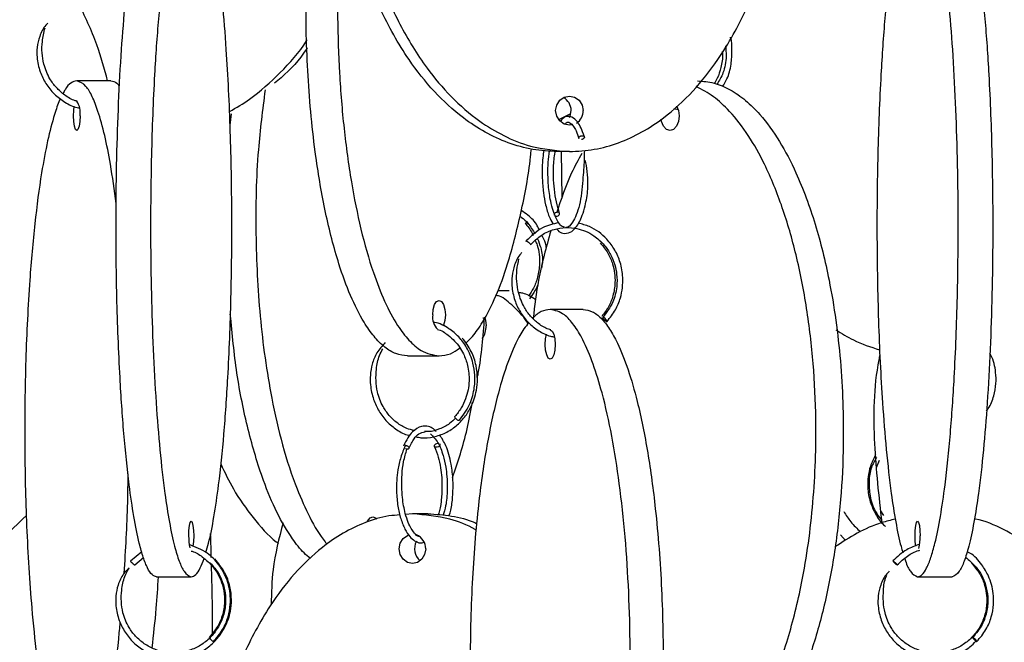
# Model space of a CAD drawing. Header units: millimetres. Extents: x 331 to 1634, y 417 to 1709.
# Tile 123 of 142: x 1436 to 1521, y 767 to 820. Entities that reach past the tile are written whole.
import ezdxf

# ---------------------------------------------------------------- set-up
doc = ezdxf.new("R2010")
doc.units = ezdxf.units.MM

msp = doc.modelspace()

# ---------------------------------------------------------------- linework, layer by layer
at = {"color": 7, "linetype": 'Continuous', "lineweight": 25}
for p, q in [((1444.132, 814.998), (1441.207, 814.998)), ((1492.25, 812.635), (1492.621, 812.552)), ((1454.316, 811.221), (1454.428, 812.19)), ((1482.415, 811.693), (1483.449, 812.209)), ((1483.332, 808.95), (1482.306, 808.95)), ((1482.723, 804.993), (1482.652, 808.95)), ((1478.175, 797.052), (1477.207, 797.052)), ((1484.51, 795.45), (1481.691, 795.45)), ((1475.942, 794.72), (1476.102, 794.688)), ((1469.486, 791.474), (1472.188, 791.474)), ((1509.605, 781.935), (1509.84, 782.571)), ((1469.916, 777.974), (1469.329, 777.919)), ((1471.217, 777.974), (1469.916, 777.974)), ((1510.221, 777.815), (1509.95, 778.22)), ((1506.947, 775.696), (1506.513, 776.18)), ((1446.761, 774.727), (1445.801, 773.934)), ((1446.173, 773.601), (1446.903, 774.234)), ((1448.039, 772.578), (1450.994, 772.578)), ((1513.104, 772.578), (1516.059, 772.578))]:
    msp.add_line(p, q, dxfattribs=at)
at = {"color": 7, "linetype": 'Continuous', "lineweight": 25, "flags": 128}
for points in [[(1483.594, 811.231), (1483.332, 811.2), (1482.882, 811.295), (1482.501, 811.566), (1482.247, 811.971), (1482.157, 812.45), (1482.247, 812.928), (1482.501, 813.334), (1482.882, 813.604), (1483.332, 813.7), (1483.781, 813.604), (1484.162, 813.334), (1484.417, 812.928), (1484.506, 812.45), (1484.506, 812.45)], [(1441.485, 811.998), (1441.464, 811.519), (1441.403, 811.114), (1441.313, 810.843), (1441.207, 810.748), (1441.1, 810.843), (1441.01, 811.114), (1440.95, 811.519), (1440.929, 811.998), (1440.95, 812.476), (1441, 812.832)], [(1492.499, 812.868), (1492.66, 812.476), (1492.719, 811.998)], [(1483.347, 811.871), (1483.391, 811.971), (1483.48, 812.45)], [(1492.719, 811.998), (1492.66, 811.519), (1492.491, 811.114), (1492.238, 810.843), (1491.94, 810.748), (1491.641, 810.843), (1491.389, 811.114), (1491.22, 811.519), (1491.181, 811.713)], [(1482.123, 803.423), (1482.197, 803.414), (1482.291, 803.429), (1482.38, 803.468), (1482.45, 803.526), (1482.491, 803.594), (1482.497, 803.661), (1482.465, 803.718), (1482.403, 803.755), (1482.318, 803.768), (1482.224, 803.753), (1482.135, 803.714), (1482.064, 803.656), (1482.023, 803.588), (1482.018, 803.52), (1482.024, 803.502)], [(1479.788, 802.806), (1479.763, 802.788), (1479.69, 802.749), (1479.632, 802.734), (1479.596, 802.747), (1479.59, 802.784), (1479.613, 802.841), (1479.662, 802.908), (1479.671, 802.918)], [(1471.646, 794.974), (1471.687, 795.452), (1471.805, 795.857), (1471.981, 796.128), (1472.188, 796.224), (1472.396, 796.128), (1472.572, 795.857), (1472.689, 795.452), (1472.731, 794.974), (1472.689, 794.495), (1472.572, 794.09), (1472.536, 794.014)], [(1476.099, 794.741), (1476.154, 794.531), (1476.202, 794.052)], [(1486.534, 794.414), (1486.555, 794.429), (1486.548, 794.468), (1486.513, 794.526), (1486.456, 794.594), (1486.386, 794.661), (1486.313, 794.718), (1486.248, 794.755), (1486.202, 794.768), (1486.181, 794.753), (1486.188, 794.714), (1486.223, 794.656), (1486.28, 794.588), (1486.35, 794.52), (1486.423, 794.464), (1486.488, 794.426), (1486.534, 794.414)], [(1482.119, 792.45), (1482.086, 791.971), (1481.993, 791.566), (1481.855, 791.295), (1481.691, 791.2), (1481.528, 791.295), (1481.389, 791.566), (1481.296, 791.971), (1481.264, 792.45), (1481.296, 792.928), (1481.385, 793.324)], [(1481.691, 793.7), (1481.855, 793.604), (1481.993, 793.334), (1482.086, 792.928), (1482.119, 792.45)], [(1473.881, 785.938), (1473.829, 785.953), (1473.76, 785.992), (1473.685, 786.05), (1473.616, 786.118), (1473.563, 786.185), (1473.535, 786.242), (1473.534, 786.279), (1473.54, 786.285)], [(1472.245, 783.948), (1472.26, 783.903), (1472.248, 783.835), (1472.202, 783.767), (1472.128, 783.709), (1472.039, 783.67), (1471.947, 783.656), (1471.867, 783.668), (1471.811, 783.705), (1471.788, 783.762), (1471.8, 783.829), (1471.846, 783.897), (1471.92, 783.955), (1472.009, 783.995), (1472.101, 784.009), (1472.101, 784.009)], [(1450.777, 776.078), (1450.793, 776.556), (1450.84, 776.962), (1450.911, 777.233), (1450.994, 777.328), (1451.077, 777.233), (1451.147, 776.962), (1451.194, 776.556), (1451.211, 776.078), (1451.194, 775.599), (1451.147, 775.194), (1451.144, 775.176)], [(1466.051, 777.278), (1466.081, 777.343), (1466.284, 777.614), (1466.523, 777.709), (1466.762, 777.614), (1466.867, 777.504)], [(1512.947, 775.213), (1512.904, 775.599), (1512.887, 776.078), (1512.904, 776.556), (1512.951, 776.962), (1513.021, 777.233), (1513.104, 777.328), (1513.187, 777.233), (1513.258, 776.962), (1513.305, 776.556), (1513.321, 776.078), (1513.321, 776.078)], [(1471.042, 774.974), (1470.956, 774.495), (1470.712, 774.09), (1470.347, 773.819), (1469.916, 773.724), (1469.485, 773.819), (1469.119, 774.09), (1468.875, 774.495), (1468.79, 774.974), (1468.875, 775.452), (1469.119, 775.857), (1469.485, 776.128), (1469.598, 776.173)], [(1452.998, 774.113), (1452.967, 774.101), (1452.966, 774.1)], [(1518.172, 767.042), (1518.176, 767.057), (1518.154, 767.096), (1518.107, 767.154), (1518.044, 767.222), (1517.974, 767.289), (1517.907, 767.346), (1517.855, 767.383), (1517.824, 767.396), (1517.819, 767.381), (1517.842, 767.342), (1517.888, 767.284), (1517.951, 767.216), (1518.021, 767.149), (1518.088, 767.092), (1518.141, 767.055), (1518.172, 767.042)]]:
    msp.add_lwpolyline(points, dxfattribs=at)
at = {"color": 7, "linetype": 'Continuous', "lineweight": 25}
for centre, radius, start, end in [((1482.223, 812.467), 1.257, 359.21212, 61.72901), ((1439.872, 812.295), 1.64, 349.56598, 35.52425), ((1483.242, 812.434), 1.264, 303.73018, 0.69289), ((1473.022, 794.764), 1.392, 171.32939, 226.09008), ((1474.532, 793.949), 1.673, 323.84394, 3.52614), ((1455.183, 775.961), 4.408, 178.47652, 191.92583), ((1471.412, 774.975), 1.326, 150.96198, 230.40363), ((1469.815, 775.019), 1.228, 357.85851, 68.80639), ((1509.095, 775.951), 4.229, 347.15836, 1.7175), ((1511.727, 774.367), 0.846, 210.62407, 244.67177), ((1453.402, 767.903), 1.002, 210.46177, 239.24225)]:
    msp.add_arc(centre, radius, start, end, dxfattribs=at)
for points, knots in [([(1482.306, 808.95), (1481.602, 808.986), (1480.173, 809.061), (1478.09, 809.655), (1476.095, 810.572), (1473.933, 811.994), (1471.7, 814.048), (1469.256, 817.152), (1467.039, 821.144), (1465.044, 826.509), (1463.723, 832.846), (1463.345, 839.952), (1463.916, 845.926), (1464.934, 850.608), (1466.089, 854.32), (1467.74, 858.131), (1469.827, 861.549), (1472.154, 864.315), (1474.381, 866.254), (1476.688, 867.648), (1479.249, 868.698), (1481.184, 868.857), (1482.306, 868.95)], [0, 0, 0, 0, 0.028337, 0.057482, 0.086271, 0.115678, 0.159507, 0.204576, 0.268467, 0.334125, 0.422295, 0.512989, 0.602477, 0.648589, 0.69469, 0.750296, 0.807042, 0.848267, 0.890464, 0.922281, 0.954931, 1, 1, 1, 1]), ([(1483.332, 868.95), (1482.628, 868.913), (1481.199, 868.838), (1479.116, 868.245), (1477.121, 867.327), (1474.959, 865.906), (1472.726, 863.851), (1470.282, 860.747), (1468.065, 856.755), (1466.07, 851.39), (1464.749, 845.053), (1464.371, 837.948), (1464.942, 831.973), (1465.96, 827.292), (1467.116, 823.58), (1468.766, 819.768), (1470.853, 816.35), (1473.18, 813.584), (1475.407, 811.645), (1477.714, 810.251), (1480.275, 809.201), (1482.21, 809.042), (1483.332, 808.95)], [0, 0, 0, 0, 0.028337, 0.057482, 0.086271, 0.115678, 0.159507, 0.204576, 0.268467, 0.334125, 0.422295, 0.512989, 0.602477, 0.648589, 0.69469, 0.750296, 0.807042, 0.848267, 0.890464, 0.922281, 0.954931, 1, 1, 1, 1]), ([(1483.332, 808.95), (1484.046, 808.988), (1485.474, 809.066), (1487.564, 809.66), (1489.549, 810.577), (1491.723, 812.006), (1493.947, 814.06), (1496.402, 817.182), (1498.608, 821.164), (1500.608, 826.561), (1501.921, 832.878), (1502.248, 839.22), (1501.852, 844.779), (1501.017, 849.507), (1499.693, 853.989), (1497.89, 858.146), (1495.794, 861.573), (1493.473, 864.323), (1491.238, 866.272), (1488.936, 867.642), (1486.804, 868.559), (1485.331, 868.698), (1484.658, 868.761)], [0, 0, 0, 0, 0.029258, 0.058529, 0.088146, 0.117786, 0.16301, 0.208307, 0.274212, 0.340224, 0.431257, 0.522358, 0.58401, 0.645834, 0.707412, 0.764652, 0.821819, 0.864322, 0.906764, 0.939601, 0.972406, 1, 1, 1, 1]), ([(1469.486, 791.474), (1469.156, 791.512), (1468.496, 791.59), (1467.531, 792.184), (1466.615, 793.101), (1465.611, 794.53), (1464.584, 796.584), (1463.45, 799.706), (1462.432, 803.688), (1461.508, 809.085), (1460.902, 815.402), (1460.751, 821.743), (1460.934, 827.304), (1461.321, 832.029), (1461.927, 836.521), (1462.777, 840.643), (1463.467, 843.33), (1463.936, 844.513), (1463.971, 844.602)], [0, 0, 0, 0, 0.035403, 0.070821, 0.106659, 0.142524, 0.197246, 0.252055, 0.331803, 0.411678, 0.52183, 0.632065, 0.706664, 0.781473, 0.855984, 0.925246, 0.994418, 1, 1, 1, 1]), ([(1448.039, 772.578), (1447.907, 772.617), (1447.643, 772.694), (1447.257, 773.288), (1446.89, 774.205), (1446.489, 775.634), (1446.078, 777.689), (1445.624, 780.81), (1445.216, 784.792), (1444.847, 790.189), (1444.604, 796.507), (1444.544, 802.848), (1444.617, 808.407), (1444.771, 813.135), (1445.016, 817.617), (1445.349, 821.774), (1445.736, 825.201), (1446.165, 827.952), (1446.578, 829.897), (1447.003, 831.279), (1447.476, 832.329), (1447.832, 832.486), (1448.039, 832.578)], [0, 0, 0, 0, 0.028732, 0.057477, 0.086562, 0.11567, 0.160081, 0.204563, 0.269285, 0.33411, 0.423508, 0.512972, 0.573515, 0.634229, 0.694701, 0.750912, 0.807051, 0.84879, 0.89047, 0.922717, 0.954932, 1, 1, 1, 1]), ([(1450.994, 832.578), (1450.862, 832.539), (1450.598, 832.461), (1450.212, 831.868), (1449.845, 830.95), (1449.443, 829.521), (1449.032, 827.467), (1448.578, 824.345), (1448.171, 820.363), (1447.801, 814.966), (1447.559, 808.649), (1447.498, 802.308), (1447.571, 796.748), (1447.726, 792.02), (1447.97, 787.538), (1448.303, 783.382), (1448.691, 779.955), (1449.12, 777.204), (1449.533, 775.258), (1449.958, 773.876), (1450.431, 772.827), (1450.786, 772.669), (1450.994, 772.578)], [0, 0, 0, 0, 0.028732, 0.057477, 0.086562, 0.11567, 0.160081, 0.204563, 0.269285, 0.33411, 0.423508, 0.512972, 0.573515, 0.634229, 0.694701, 0.750912, 0.807051, 0.84879, 0.89047, 0.922717, 0.954932, 1, 1, 1, 1]), ([(1464.111, 831.858), (1463.953, 830.42), (1463.541, 826.687), (1463.463, 821.199), (1463.635, 815.645), (1464.023, 810.916), (1464.634, 806.434), (1465.466, 802.277), (1466.434, 798.85), (1467.506, 796.1), (1468.538, 794.154), (1469.6, 792.772), (1470.782, 791.723), (1471.67, 791.565), (1472.188, 791.474)], [0, 0, 0, 0, 0.08867, 0.230097, 0.325805, 0.421782, 0.517377, 0.606237, 0.694983, 0.760965, 0.826853, 0.87783, 0.928756, 1, 1, 1, 1]), ([(1513.104, 772.578), (1513.236, 772.617), (1513.5, 772.694), (1513.886, 773.288), (1514.253, 774.205), (1514.655, 775.634), (1515.066, 777.689), (1515.52, 780.81), (1515.927, 784.792), (1516.297, 790.189), (1516.539, 796.507), (1516.6, 802.848), (1516.527, 808.407), (1516.372, 813.135), (1516.128, 817.617), (1515.795, 821.774), (1515.407, 825.201), (1514.978, 827.952), (1514.565, 829.897), (1514.14, 831.279), (1513.667, 832.329), (1513.312, 832.486), (1513.104, 832.578)], [0, 0, 0, 0, 0.028732, 0.057477, 0.086562, 0.11567, 0.160081, 0.204563, 0.269285, 0.33411, 0.423508, 0.512972, 0.573515, 0.634229, 0.694701, 0.750912, 0.807051, 0.84879, 0.89047, 0.922717, 0.954932, 1, 1, 1, 1]), ([(1516.059, 832.578), (1516.191, 832.539), (1516.454, 832.461), (1516.841, 831.868), (1517.208, 830.95), (1517.609, 829.521), (1518.02, 827.467), (1518.474, 824.345), (1518.882, 820.363), (1519.251, 814.966), (1519.494, 808.649), (1519.554, 802.308), (1519.481, 796.748), (1519.327, 792.02), (1519.082, 787.538), (1518.749, 783.382), (1518.362, 779.955), (1517.933, 777.204), (1517.52, 775.258), (1517.095, 773.876), (1516.622, 772.827), (1516.266, 772.669), (1516.059, 772.578)], [0, 0, 0, 0, 0.028732, 0.057477, 0.086562, 0.11567, 0.160081, 0.204563, 0.269285, 0.33411, 0.423508, 0.512972, 0.573515, 0.634229, 0.694701, 0.750912, 0.807051, 0.84879, 0.89047, 0.922717, 0.954932, 1, 1, 1, 1]), ([(1452.251, 774.653), (1452.328, 774.914), (1452.579, 775.76), (1452.952, 777.688), (1453.406, 780.775), (1453.815, 784.774), (1454.184, 790.136), (1454.428, 796.475), (1454.497, 803.58), (1454.392, 809.554), (1454.204, 814.236), (1453.99, 817.948), (1453.685, 821.758), (1453.3, 825.181), (1452.869, 827.933), (1452.49, 829.775), (1452.224, 830.596), (1452.128, 830.89)], [0, 0, 0, 0, 0.023836, 0.077423, 0.132527, 0.210644, 0.29092, 0.398721, 0.509608, 0.619021, 0.6754, 0.731765, 0.799751, 0.869132, 0.919535, 0.971128, 1, 1, 1, 1]), ([(1511.959, 830.898), (1511.844, 830.513), (1511.554, 829.549), (1511.145, 827.473), (1510.692, 824.378), (1510.283, 820.382), (1509.914, 815.019), (1509.67, 808.681), (1509.6, 801.576), (1509.706, 795.601), (1509.894, 790.92), (1510.108, 787.207), (1510.413, 783.398), (1510.798, 779.972), (1511.23, 777.228), (1511.572, 775.527), (1511.799, 774.817), (1511.855, 774.639)], [0, 0, 0, 0, 0.035501, 0.08909, 0.144195, 0.222314, 0.302592, 0.410396, 0.521285, 0.630701, 0.687082, 0.743448, 0.811436, 0.880819, 0.931223, 0.982817, 1, 1, 1, 1]), ([(1443.842, 814.998), (1443.564, 816.032), (1442.935, 818.375), (1441.893, 820.548), (1441.312, 821.761)], [0, 0, 0, 0, 0.44164, 1, 1, 1, 1]), ([(1438.742, 819.938), (1438.681, 819.88), (1438.36, 819.573), (1438.012, 818.845), (1437.796, 817.903), (1437.792, 816.872), (1438.022, 815.81), (1438.54, 814.741), (1439.261, 813.84), (1440.182, 813.149), (1440.936, 812.757), (1441.375, 812.685), (1441.436, 812.675)], [0, 0, 0, 0, 0.027515, 0.145883, 0.250764, 0.341013, 0.47845, 0.600335, 0.725228, 0.852255, 0.979397, 1, 1, 1, 1]), ([(1441.248, 813.254), (1441.189, 813.269), (1440.803, 813.364), (1440.18, 813.752), (1439.446, 814.385), (1438.801, 815.267), (1438.272, 816.594), (1438.163, 818.125), (1438.403, 819.135), (1438.494, 819.522)], [0, 0, 0, 0, 0.024682, 0.160692, 0.288444, 0.412546, 0.591179, 0.84325, 1, 1, 1, 1]), ([(1454.269, 812.366), (1454.852, 812.708), (1456.425, 813.63), (1458.632, 815.685), (1460.274, 817.427), (1460.892, 818.48), (1460.91, 818.511)], [0, 0, 0, 0, 0.222391, 0.600082, 0.988458, 1, 1, 1, 1]), ([(1496.431, 814.502), (1496.564, 814.714), (1496.913, 815.274), (1497.192, 816.37), (1497.249, 817.567), (1497.23, 818.382), (1497.102, 818.724), (1497.097, 818.736)], [0, 0, 0, 0, 0.18171, 0.478671, 0.748568, 0.991427, 1, 1, 1, 1]), ([(1460.927, 817.833), (1460.896, 817.785), (1460.279, 816.826), (1459.336, 815.785), (1458.309, 814.958), (1458.122, 814.808)], [0, 0, 0, 0, 0.041007, 0.825279, 1, 1, 1, 1]), ([(1496.684, 818.001), (1496.711, 817.705), (1496.782, 816.917), (1496.561, 815.715), (1496.141, 815.01), (1495.955, 814.697)], [0, 0, 0, 0, 0.2500807, 0.6673587, 1, 1, 1, 1]), ([(1496.404, 817.502), (1496.414, 817.43), (1496.474, 816.976), (1496.306, 816.181), (1496.067, 815.331), (1495.819, 814.927), (1495.733, 814.788)], [0, 0, 0, 0, 0.0750356, 0.4682029, 0.8168945, 1, 1, 1, 1]), ([(1441.207, 814.998), (1441.04, 814.957), (1440.703, 814.875), (1440.31, 814.453), (1440.097, 814.022), (1440.041, 813.908)], [0, 0, 0, 0, 0.416864, 0.845631, 1, 1, 1, 1]), ([(1444.58, 804.504), (1444.425, 805.65), (1444.141, 807.741), (1443.607, 810.369), (1443.079, 812.318), (1442.534, 813.699), (1441.928, 814.749), (1441.472, 814.906), (1441.207, 814.998)], [0, 0, 0, 0, 0.208132, 0.379431, 0.550485, 0.682829, 0.81504, 1, 1, 1, 1]), ([(1444.132, 814.998), (1444.301, 814.974), (1444.551, 814.94), (1444.79, 814.635), (1444.866, 814.538)], [0, 0, 0, 0, 0.681488, 1, 1, 1, 1]), ([(1494.285, 814.998), (1494.759, 814.959), (1495.706, 814.881), (1497.093, 814.288), (1498.41, 813.37), (1499.852, 811.941), (1501.328, 809.887), (1502.958, 806.765), (1504.421, 802.783), (1505.748, 797.386), (1506.619, 791.069), (1506.836, 784.728), (1506.573, 779.168), (1506.019, 774.44), (1505.141, 769.958), (1503.945, 765.802), (1502.554, 762.375), (1501.014, 759.624), (1499.531, 757.678), (1498.005, 756.296), (1496.306, 755.247), (1495.03, 755.089), (1494.285, 754.998)], [0, 0, 0, 0, 0.028732, 0.057477, 0.086562, 0.11567, 0.160081, 0.204563, 0.269285, 0.33411, 0.423508, 0.512972, 0.573515, 0.634229, 0.694701, 0.750912, 0.807051, 0.84879, 0.89047, 0.922717, 0.954932, 1, 1, 1, 1]), ([(1457.313, 814.221), (1457.094, 812.524), (1456.577, 808.503), (1456.447, 801.951), (1456.736, 795.984), (1457.28, 791.301), (1457.894, 787.589), (1458.774, 783.781), (1459.88, 780.351), (1461.129, 777.618), (1462.014, 776.045), (1462.56, 775.436), (1462.619, 775.37)], [0, 0, 0, 0, 0.122716, 0.290827, 0.456703, 0.542176, 0.627629, 0.730699, 0.835885, 0.912298, 0.990515, 1, 1, 1, 1]), ([(1491.94, 754.998), (1492.413, 755.037), (1493.361, 755.114), (1494.748, 755.708), (1496.065, 756.625), (1497.507, 758.054), (1498.983, 760.109), (1500.612, 763.23), (1502.076, 767.212), (1503.403, 772.609), (1504.273, 778.927), (1504.491, 785.268), (1504.228, 790.827), (1503.674, 795.555), (1502.795, 800.037), (1501.599, 804.194), (1500.208, 807.62), (1498.669, 810.375), (1497.184, 812.307), (1495.675, 813.717), (1494.676, 814.243), (1494.183, 814.503)], [0, 0, 0, 0, 0.030113, 0.060239, 0.090722, 0.121227, 0.167773, 0.214393, 0.282224, 0.350164, 0.443857, 0.53762, 0.601072, 0.664703, 0.72808, 0.786993, 0.845829, 0.889574, 0.933256, 0.967053, 1, 1, 1, 1]), ([(1439.817, 813.472), (1439.793, 813.427), (1439.609, 813.079), (1439.227, 811.926), (1438.694, 809.908), (1438.117, 806.792), (1437.591, 802.804), (1437.119, 797.438), (1436.806, 791.101), (1436.717, 783.996), (1436.852, 778.021), (1437.093, 773.34), (1437.367, 769.627), (1437.758, 765.818), (1438.251, 762.394), (1438.804, 759.645), (1439.267, 757.87), (1439.585, 757.102), (1439.684, 756.862)], [0, 0, 0, 0, 0.005363, 0.040891, 0.093842, 0.148292, 0.225482, 0.304805, 0.411327, 0.520898, 0.629012, 0.684722, 0.740418, 0.807597, 0.876155, 0.92596, 0.97694, 1, 1, 1, 1]), ([(1484.589, 810.269), (1484.507, 810.513), (1484.35, 810.982), (1483.998, 811.56), (1483.537, 811.96), (1482.98, 812.009), (1482.695, 811.699), (1482.592, 811.587)], [0, 0, 0, 0, 0.176642, 0.340051, 0.581014, 0.84866, 1, 1, 1, 1]), ([(1482.957, 811.285), (1482.991, 811.326), (1483.141, 811.509), (1483.354, 811.46), (1483.66, 811.188), (1483.922, 810.714), (1484.058, 810.294), (1484.132, 810.066)], [0, 0, 0, 0, 0.0828219, 0.3661584, 0.6189413, 0.7931091, 1, 1, 1, 1]), ([(1484.136, 810.065), (1484.132, 810.072), (1484.122, 810.096), (1484.132, 810.143), (1484.164, 810.197), (1484.216, 810.243), (1484.284, 810.28), (1484.36, 810.304), (1484.411, 810.306), (1484.434, 810.307)], [0, 0, 0, 0, 0.076117, 0.23658, 0.397043, 0.549276, 0.687321, 0.861945, 1, 1, 1, 1]), ([(1484.434, 810.307), (1484.456, 810.306), (1484.505, 810.302), (1484.563, 810.277), (1484.602, 810.238), (1484.619, 810.191), (1484.611, 810.136), (1484.578, 810.082), (1484.526, 810.036), (1484.458, 809.998), (1484.405, 809.985), (1484.376, 809.978)], [0, 0, 0, 0, 0.0994073, 0.2251454, 0.3245455, 0.4341616, 0.5497037, 0.6652458, 0.7748618, 0.874262, 1, 1, 1, 1]), ([(1474.464, 792.567), (1474.658, 792.747), (1475.165, 793.218), (1476.052, 794.53), (1477.085, 796.568), (1478.218, 799.675), (1479.214, 803.681), (1479.878, 807.037), (1480.058, 808.952), (1480.079, 809.172)], [0, 0, 0, 0, 0.06629, 0.173394, 0.333024, 0.497171, 0.729871, 0.969004, 1, 1, 1, 1]), ([(1481.149, 809.053), (1481.117, 808.847), (1481.005, 808.109), (1480.983, 806.839), (1481.09, 805.458), (1481.293, 804.334), (1481.56, 803.409), (1481.798, 802.981), (1481.902, 802.795)], [0, 0, 0, 0, 0.096351, 0.345082, 0.520636, 0.685213, 0.86322, 1, 1, 1, 1]), ([(1482.918, 802.495), (1482.85, 802.502), (1482.676, 802.52), (1482.438, 802.809), (1482.161, 803.29), (1481.925, 803.907), (1481.692, 804.811), (1481.54, 805.88), (1481.486, 807.021), (1481.505, 808.044), (1481.592, 808.689), (1481.635, 809.01)], [0, 0, 0, 0, 0.079586, 0.203167, 0.299081, 0.397703, 0.507016, 0.665276, 0.767277, 0.884285, 1, 1, 1, 1]), ([(1482.491, 803.68), (1482.393, 803.993), (1482.204, 804.6), (1482.036, 805.69), (1481.965, 806.756), (1481.966, 807.915), (1482.068, 808.631), (1482.126, 809.045)], [0, 0, 0, 0, 0.212719, 0.411496, 0.596135, 0.766454, 1, 1, 1, 1]), ([(1484.39, 808.777), (1484.09, 808.24), (1483.23, 806.698), (1482.623, 804.864), (1482.228, 803.668)], [0, 0, 0, 0, 0.348267, 1, 1, 1, 1]), ([(1484.612, 809.024), (1484.607, 808.769), (1484.592, 807.971), (1484.466, 806.317), (1484.294, 804.651), (1483.93, 803.498), (1483.536, 802.747), (1483.223, 802.41), (1483.03, 802.467), (1483.008, 802.473)], [0, 0, 0, 0, 0.089168, 0.278278, 0.523479, 0.65005, 0.775383, 0.975358, 1, 1, 1, 1]), ([(1482.247, 802.326), (1482.277, 802.289), (1482.434, 802.097), (1482.835, 801.92), (1483.365, 801.963), (1483.978, 802.489), (1484.387, 803.298), (1484.721, 804.418), (1484.924, 805.554), (1484.926, 806.736), (1484.831, 807.57), (1484.728, 808.048), (1484.697, 808.193)], [0, 0, 0, 0, 0.0236049, 0.1217655, 0.2585523, 0.3720734, 0.5316696, 0.6281015, 0.7677718, 0.8566102, 0.9565771, 1, 1, 1, 1]), ([(1479.1, 803.392), (1479.144, 803.368), (1479.398, 803.231), (1479.875, 802.764), (1480.202, 802.229), (1480.394, 801.914)], [0, 0, 0, 0, 0.080143, 0.458879, 1, 1, 1, 1]), ([(1480.771, 802.214), (1480.714, 802.346), (1480.49, 802.863), (1479.927, 803.441), (1479.408, 803.783), (1479.215, 803.91)], [0, 0, 0, 0, 0.176494, 0.693998, 1, 1, 1, 1]), ([(1479.602, 802.741), (1479.833, 802.468), (1480.08, 802.175), (1480.224, 801.81), (1480.234, 801.786)], [0, 0, 0, 0, 0.9339281, 1, 1, 1, 1]), ([(1482.416, 802.869), (1481.938, 802.757), (1480.878, 802.508), (1480.073, 801.73), (1479.63, 801.304)], [0, 0, 0, 0, 0.451042, 1, 1, 1, 1]), ([(1480.007, 800.975), (1480.313, 801.277), (1480.9, 801.855), (1481.975, 802.322), (1483.007, 802.488), (1484.183, 802.381), (1485.345, 801.891), (1486.292, 801.042), (1486.881, 800.166), (1487.226, 799.313), (1487.415, 798.38), (1487.412, 797.293), (1487.089, 795.959), (1486.505, 795.185), (1486.187, 794.763)], [0, 0, 0, 0, 0.092287, 0.176842, 0.253677, 0.322819, 0.4375, 0.52528, 0.594884, 0.661069, 0.717818, 0.793285, 0.887372, 1, 1, 1, 1]), ([(1486.549, 794.419), (1486.807, 794.74), (1487.292, 795.345), (1487.808, 796.627), (1487.978, 798.038), (1487.731, 799.442), (1487.247, 800.559), (1486.418, 801.675), (1485.319, 802.512), (1484.408, 802.746), (1484.079, 802.831)], [0, 0, 0, 0, 0.117718, 0.221365, 0.385786, 0.507472, 0.615804, 0.725143, 0.900648, 1, 1, 1, 1]), ([(1481.743, 802.162), (1481.352, 800.781), (1480.671, 798.371), (1480.362, 795.776), (1480.231, 794.668)], [0, 0, 0, 0, 0.573209, 1, 1, 1, 1]), ([(1481.372, 800.678), (1481.351, 800.822), (1481.293, 801.229), (1481.092, 801.579), (1480.963, 801.805)], [0, 0, 0, 0, 0.3534117, 1, 1, 1, 1]), ([(1479.639, 801.259), (1479.636, 801.265), (1479.624, 801.285), (1479.624, 801.304), (1479.638, 801.306), (1479.645, 801.307)], [0, 0, 0, 0, 0.180829, 0.638316, 1, 1, 1, 1]), ([(1479.645, 801.307), (1479.654, 801.306), (1479.675, 801.302), (1479.724, 801.277), (1479.782, 801.238), (1479.842, 801.191), (1479.903, 801.137), (1479.955, 801.083), (1479.976, 801.054), (1479.987, 801.04)], [0, 0, 0, 0, 0.129684, 0.293719, 0.423395, 0.566397, 0.717131, 0.867864, 1, 1, 1, 1]), ([(1480.416, 801.331), (1480.47, 801.205), (1480.733, 800.592), (1480.828, 799.488), (1480.653, 798.24), (1480.318, 797.296), (1479.98, 796.813), (1479.826, 796.592)], [0, 0, 0, 0, 0.082717, 0.402916, 0.62963, 0.830742, 1, 1, 1, 1]), ([(1480.604, 801.493), (1480.702, 801.245), (1480.958, 800.595), (1481.093, 799.697), (1480.975, 799.116), (1480.945, 798.964)], [0, 0, 0, 0, 0.3133257, 0.8208718, 1, 1, 1, 1]), ([(1485.975, 801.134), (1486.208, 800.851), (1486.646, 800.315), (1487.131, 799.163), (1487.303, 797.892), (1487.099, 796.639), (1486.707, 795.644), (1486.298, 795.114), (1486.092, 794.846)], [0, 0, 0, 0, 0.161116, 0.304684, 0.538065, 0.70329, 0.849887, 1, 1, 1, 1]), ([(1479.267, 800.307), (1479.236, 800.276), (1478.954, 799.997), (1478.621, 799.297), (1478.403, 798.356), (1478.392, 797.325), (1478.611, 796.264), (1479.108, 795.195), (1479.801, 794.295), (1480.688, 793.599), (1481.464, 793.192), (1481.938, 793.116), (1482.048, 793.099)], [0, 0, 0, 0, 0.014395, 0.132483, 0.236989, 0.326836, 0.463553, 0.584766, 0.708998, 0.835384, 0.961912, 1, 1, 1, 1]), ([(1481.74, 793.701), (1481.678, 793.717), (1481.303, 793.813), (1480.7, 794.202), (1479.996, 794.835), (1479.378, 795.717), (1478.866, 797.046), (1478.752, 798.512), (1478.952, 799.462), (1479.021, 799.788)], [0, 0, 0, 0, 0.027551, 0.166726, 0.297478, 0.424513, 0.607312, 0.864976, 1, 1, 1, 1]), ([(1480.646, 797.618), (1480.575, 797.439), (1480.39, 796.973), (1480.092, 796.593), (1479.909, 796.358)], [0, 0, 0, 0, 0.3834396, 1, 1, 1, 1]), ([(1479.792, 794.224), (1479.747, 794.297), (1479.374, 794.912), (1478.548, 795.699), (1477.676, 796.515), (1477.157, 796.633), (1477.061, 796.655)], [0, 0, 0, 0, 0.057385, 0.481085, 0.90436, 1, 1, 1, 1]), ([(1478.985, 796.913), (1479.093, 796.897), (1479.58, 796.825), (1480.078, 796.583), (1480.44, 796.268), (1480.454, 796.256)], [0, 0, 0, 0, 0.21548, 0.97009, 1, 1, 1, 1]), ([(1461.204, 774.138), (1461.014, 774.292), (1460.464, 774.739), (1459.473, 776.018), (1458.281, 778.053), (1456.98, 781.163), (1455.809, 785.156), (1454.824, 789.939), (1454.5, 793.34), (1454.338, 795.033)], [0, 0, 0, 0, 0.047167, 0.136697, 0.270134, 0.407347, 0.601865, 0.801759, 1, 1, 1, 1]), ([(1475.459, 789.585), (1475.487, 789.723), (1475.823, 791.374), (1475.957, 793.151), (1476.079, 794.78)], [0, 0, 0, 0, 0.0836211, 1, 1, 1, 1]), ([(1481.691, 795.45), (1481.434, 795.418), (1480.922, 795.354), (1480.431, 794.923), (1480.187, 794.709)], [0, 0, 0, 0, 0.501679, 1, 1, 1, 1]), ([(1481.691, 735.45), (1481.951, 735.488), (1482.471, 735.566), (1483.232, 736.16), (1483.954, 737.077), (1484.745, 738.506), (1485.555, 740.56), (1486.448, 743.682), (1487.251, 747.664), (1487.979, 753.061), (1488.457, 759.378), (1488.576, 765.72), (1488.432, 771.279), (1488.128, 776.007), (1487.646, 780.489), (1486.99, 784.646), (1486.227, 788.073), (1485.382, 790.824), (1484.569, 792.769), (1483.732, 794.151), (1482.8, 795.201), (1482.1, 795.358), (1481.691, 795.45)], [0, 0, 0, 0, 0.028732, 0.057477, 0.086562, 0.11567, 0.160081, 0.204563, 0.269285, 0.33411, 0.423508, 0.512972, 0.573515, 0.634229, 0.694701, 0.750912, 0.807051, 0.84879, 0.89047, 0.922717, 0.954932, 1, 1, 1, 1]), ([(1484.51, 795.45), (1484.77, 795.411), (1485.29, 795.333), (1486.051, 794.739), (1486.773, 793.822), (1487.564, 792.393), (1488.374, 790.339), (1489.268, 787.217), (1490.07, 783.235), (1490.798, 777.838), (1491.276, 771.521), (1491.395, 765.18), (1491.251, 759.62), (1490.947, 754.892), (1490.465, 750.41), (1489.809, 746.254), (1489.046, 742.826), (1488.201, 740.076), (1487.388, 738.13), (1486.551, 736.748), (1485.619, 735.699), (1484.919, 735.541), (1484.51, 735.45)], [0, 0, 0, 0, 0.028732, 0.057477, 0.086562, 0.11567, 0.160081, 0.204563, 0.269285, 0.33411, 0.423508, 0.512972, 0.573515, 0.634229, 0.694701, 0.750912, 0.807051, 0.84879, 0.89047, 0.922717, 0.954932, 1, 1, 1, 1]), ([(1473.905, 785.945), (1474.222, 786.364), (1474.817, 787.152), (1475.216, 788.54), (1475.285, 789.774), (1475.095, 791.008), (1474.637, 792.139), (1473.903, 793.132), (1472.978, 793.883), (1472.214, 794.288), (1471.751, 794.349), (1471.729, 794.352)], [0, 0, 0, 0, 0.151722, 0.28512, 0.400211, 0.49695, 0.635463, 0.745061, 0.854428, 0.993197, 1, 1, 1, 1]), ([(1479.86, 794.309), (1479.72, 794.144), (1479.333, 793.686), (1478.646, 792.392), (1477.83, 790.356), (1476.942, 787.245), (1476.134, 783.256), (1475.409, 777.89), (1474.928, 771.553), (1474.79, 764.448), (1474.998, 758.473), (1475.368, 753.792), (1475.789, 750.08), (1476.39, 746.268), (1477.149, 742.85), (1477.996, 740.084), (1478.807, 738.145), (1479.647, 736.751), (1480.579, 735.701), (1481.283, 735.542), (1481.691, 735.45)], [0, 0, 0, 0, 0.017947, 0.049553, 0.09666, 0.145099, 0.213767, 0.284335, 0.379097, 0.476573, 0.572753, 0.622313, 0.671861, 0.731624, 0.792614, 0.836921, 0.882274, 0.91647, 0.951561, 1, 1, 1, 1]), ([(1472.051, 793.738), (1472.051, 793.738), (1472.386, 793.678), (1472.891, 793.31), (1473.67, 792.65), (1474.267, 791.765), (1474.686, 790.593), (1474.82, 789.26), (1474.574, 788.002), (1474.1, 786.981), (1473.73, 786.522), (1473.539, 786.285)], [0, 0, 0, 0, 0.000054, 0.125927, 0.213937, 0.36511, 0.482412, 0.62724, 0.799475, 0.896291, 1, 1, 1, 1]), ([(1506.127, 793.709), (1506.616, 793.401), (1507.786, 792.665), (1509.098, 792.241), (1509.861, 791.995)], [0, 0, 0, 0, 0.418097, 1, 1, 1, 1]), ([(1467.578, 792.612), (1467.325, 792.33), (1466.842, 791.792), (1466.448, 790.809), (1466.29, 789.872), (1466.307, 788.848), (1466.535, 787.786), (1467.025, 786.72), (1467.705, 785.818), (1468.572, 785.129), (1469.255, 784.742), (1469.64, 784.672), (1469.67, 784.666)], [0, 0, 0, 0, 0.117911, 0.225284, 0.320683, 0.403182, 0.529263, 0.641245, 0.756045, 0.872867, 0.989848, 1, 1, 1, 1]), ([(1470.22, 784.561), (1470.36, 784.53), (1470.851, 784.419), (1471.722, 784.523), (1472.752, 784.857), (1473.655, 785.448), (1474.39, 786.207), (1475.021, 787.219), (1475.394, 788.35), (1475.5, 789.564), (1475.381, 790.7), (1474.981, 791.932), (1474.454, 792.633), (1474.175, 793.003)], [0, 0, 0, 0, 0.037269, 0.131702, 0.226112, 0.318579, 0.405363, 0.489611, 0.610759, 0.6898, 0.78103, 0.884429, 1, 1, 1, 1]), ([(1470.099, 785.084), (1469.87, 785.137), (1469.335, 785.263), (1468.59, 785.718), (1467.905, 786.36), (1467.297, 787.241), (1466.799, 788.565), (1466.75, 790.098), (1466.995, 791.36), (1467.279, 791.889), (1467.378, 792.073)], [0, 0, 0, 0, 0.087069, 0.20381, 0.313516, 0.420158, 0.574055, 0.79187, 0.927573, 1, 1, 1, 1]), ([(1472.188, 791.474), (1472.514, 791.503), (1473.111, 791.556), (1473.684, 791.947), (1473.943, 792.124)], [0, 0, 0, 0, 0.546232, 1, 1, 1, 1]), ([(1509.877, 791.585), (1509.847, 791.437), (1509.332, 788.955), (1509.26, 784.079), (1509.786, 779.471), (1510.042, 777.236)], [0, 0, 0, 0, 0.031504, 0.530326, 1, 1, 1, 1]), ([(1519.004, 786.79), (1519.052, 786.85), (1519.345, 787.219), (1519.628, 788.018), (1519.837, 789.066), (1519.795, 790.251), (1519.611, 791.144), (1519.317, 791.625), (1519.29, 791.669)], [0, 0, 0, 0, 0.044602, 0.276014, 0.484389, 0.669707, 0.970131, 1, 1, 1, 1]), ([(1473.346, 781.068), (1473.799, 782.417), (1474.482, 784.453), (1474.905, 786.747), (1475.047, 787.52)], [0, 0, 0, 0, 0.662685, 1, 1, 1, 1]), ([(1473.604, 786.162), (1473.439, 785.997), (1473.035, 785.596), (1472.244, 785.203), (1471.503, 784.977), (1471.064, 784.998), (1470.944, 785.004)], [0, 0, 0, 0, 0.225684, 0.551669, 0.877546, 1, 1, 1, 1]), ([(1471.95, 785.005), (1471.872, 785.086), (1471.665, 785.301), (1471.224, 785.475), (1470.617, 785.494), (1470.01, 785.117), (1469.491, 784.492), (1469.263, 784.011), (1469.144, 783.761)], [0, 0, 0, 0, 0.0852956, 0.2277601, 0.428292, 0.6861553, 0.8365575, 1, 1, 1, 1]), ([(1469.605, 783.566), (1469.749, 783.864), (1470.006, 784.399), (1470.489, 784.885), (1470.811, 784.942), (1470.989, 784.973)], [0, 0, 0, 0, 0.3594233, 0.6446492, 1, 1, 1, 1]), ([(1471.443, 784.815), (1471.669, 784.599), (1472.088, 784.199), (1472.518, 783.1), (1472.752, 782.068), (1472.875, 781.073), (1472.902, 779.939), (1472.814, 778.744), (1472.613, 778.105), (1472.532, 777.848)], [0, 0, 0, 0, 0.202648, 0.376225, 0.501473, 0.595533, 0.724858, 0.889158, 1, 1, 1, 1]), ([(1473.047, 777.798), (1473.099, 777.959), (1473.254, 778.438), (1473.374, 779.491), (1473.405, 780.84), (1473.228, 782.373), (1472.843, 783.78), (1472.418, 784.437), (1472.227, 784.731)], [0, 0, 0, 0, 0.076533, 0.227646, 0.40496, 0.584973, 0.813984, 1, 1, 1, 1]), ([(1469.304, 783.831), (1469.165, 783.495), (1468.901, 782.86), (1468.605, 781.509), (1468.505, 780.054), (1468.643, 778.642), (1468.896, 777.535), (1469.245, 776.654), (1469.653, 776.027), (1470.108, 775.634), (1470.527, 775.439), (1470.796, 775.507), (1470.898, 775.532)], [0, 0, 0, 0, 0.108184, 0.20455, 0.360568, 0.472158, 0.574069, 0.678577, 0.77391, 0.854335, 0.944862, 1, 1, 1, 1]), ([(1470.501, 776.027), (1470.49, 776.028), (1470.343, 776.036), (1470.03, 776.351), (1469.598, 777.026), (1469.251, 778.101), (1469.059, 779.176), (1468.983, 780.319), (1469.005, 781.367), (1469.137, 782.497), (1469.339, 783.152), (1469.445, 783.496)], [0, 0, 0, 0, 0.0094523, 0.1265198, 0.2947076, 0.3987931, 0.5479714, 0.6421076, 0.7488282, 0.8680891, 1, 1, 1, 1]), ([(1469.603, 783.564), (1469.602, 783.562), (1469.599, 783.547), (1469.571, 783.523), (1469.522, 783.5), (1469.456, 783.494), (1469.383, 783.501), (1469.332, 783.52), (1469.304, 783.531)], [0, 0, 0, 0, 0.013985, 0.192285, 0.41783, 0.596143, 0.774456, 1, 1, 1, 1]), ([(1471.809, 783.708), (1471.921, 783.423), (1472.133, 782.883), (1472.375, 781.708), (1472.475, 780.379), (1472.378, 779.057), (1472.256, 778.251), (1472.143, 777.928), (1472.129, 777.886)], [0, 0, 0, 0, 0.177987, 0.33797, 0.60217, 0.79513, 0.973596, 1, 1, 1, 1]), ([(1509.505, 783.007), (1509.346, 782.684), (1508.923, 781.825), (1508.766, 780.409), (1509.001, 779.016), (1509.49, 777.936), (1509.951, 777.224), (1510.301, 776.938), (1510.355, 776.893)], [0, 0, 0, 0, 0.162957, 0.433078, 0.62429, 0.793988, 0.967836, 1, 1, 1, 1]), ([(1453.524, 782.23), (1453.867, 781.503), (1454.654, 779.835), (1456.275, 777.62), (1457.598, 776.056), (1458.402, 775.472), (1458.469, 775.423)], [0, 0, 0, 0, 0.26984, 0.619347, 0.968354, 1, 1, 1, 1]), ([(1509.594, 782.779), (1509.429, 782.503), (1509.067, 781.895), (1508.917, 780.742), (1508.999, 779.464), (1509.36, 778.289), (1509.836, 777.688), (1510.021, 777.455)], [0, 0, 0, 0, 0.169158, 0.37171, 0.596394, 0.843119, 1, 1, 1, 1]), ([(1445.263, 772.881), (1445.391, 774.887), (1445.569, 777.682), (1445.591, 780.575), (1445.597, 781.391)], [0, 0, 0, 0, 0.717815, 1, 1, 1, 1]), ([(1475.378, 776.548), (1475.34, 776.572), (1474.636, 777.018), (1472.821, 777.694), (1470.986, 777.871), (1469.916, 777.974)], [0, 0, 0, 0, 0.023208, 0.430379, 1, 1, 1, 1]), ([(1471.217, 777.974), (1471.9, 777.928), (1473.264, 777.838), (1474.681, 777.491), (1475.365, 777.158), (1475.423, 777.129)], [0, 0, 0, 0, 0.477851, 0.955901, 1, 1, 1, 1]), ([(1506.791, 778.165), (1506.985, 777.863), (1507.406, 777.209), (1507.932, 776.7), (1508.216, 776.426)], [0, 0, 0, 0, 0.461246, 1, 1, 1, 1]), ([(1426.692, 772.959), (1427.406, 772.998), (1428.833, 773.076), (1430.925, 773.669), (1432.906, 774.591), (1434.968, 775.916), (1436.2, 777.131), (1436.9, 777.822)], [0, 0, 0, 0, 0.186534, 0.373146, 0.561973, 0.750939, 1, 1, 1, 1]), ([(1468.843, 777.873), (1468.528, 777.852), (1467.519, 777.783), (1465.875, 777.26), (1463.96, 776.354), (1461.888, 774.929), (1459.748, 772.875), (1457.398, 769.772), (1455.308, 765.771), (1453.784, 761.855), (1453.328, 759.358), (1453.183, 758.564)], [0, 0, 0, 0, 0.0379222, 0.1212656, 0.2035882, 0.2876792, 0.4130103, 0.5418873, 0.7245881, 0.9123391, 1, 1, 1, 1]), ([(1458.848, 777.21), (1458.503, 775.882), (1457.908, 773.589), (1457.857, 771.215), (1457.835, 770.216)], [0, 0, 0, 0, 0.579528, 1, 1, 1, 1]), ([(1511.201, 777.51), (1510.812, 777.42), (1509.68, 777.158), (1507.929, 776.365), (1506.666, 775.546), (1506.041, 775.14)], [0, 0, 0, 0, 0.209745, 0.608992, 1, 1, 1, 1]), ([(1529.274, 768.089), (1528.7, 769.026), (1527.548, 770.905), (1525.298, 773.338), (1522.933, 775.309), (1520.472, 776.634), (1518.868, 777.395), (1517.992, 777.508), (1517.961, 777.512)], [0, 0, 0, 0, 0.2177834, 0.4367979, 0.6554981, 0.8247067, 0.9937453, 1, 1, 1, 1]), ([(1452.71, 774.245), (1452.707, 774.544), (1452.697, 775.237), (1452.666, 775.908), (1452.648, 776.291)], [0, 0, 0, 0, 0.430564, 1, 1, 1, 1]), ([(1452.893, 767.043), (1453.174, 767.374), (1453.711, 768.006), (1454.169, 769.116), (1454.362, 770.17), (1454.341, 771.36), (1454.02, 772.542), (1453.33, 773.714), (1452.33, 774.759), (1451.354, 775.134), (1450.82, 775.339)], [0, 0, 0, 0, 0.126295, 0.241163, 0.344594, 0.436578, 0.585697, 0.694944, 0.833065, 1, 1, 1, 1]), ([(1450.993, 774.779), (1451.016, 774.774), (1451.364, 774.697), (1452.031, 774.248), (1453.024, 773.366), (1453.658, 772.125), (1453.886, 770.827), (1453.804, 769.664), (1453.398, 768.435), (1452.833, 767.752), (1452.538, 767.395)], [0, 0, 0, 0, 0.008217, 0.121477, 0.264675, 0.458353, 0.574725, 0.703817, 0.845572, 1, 1, 1, 1]), ([(1513.276, 775.352), (1512.896, 775.224), (1512.031, 774.933), (1511.367, 774.294), (1510.995, 773.935)], [0, 0, 0, 0, 0.438819, 1, 1, 1, 1]), ([(1511.367, 773.6), (1511.649, 773.866), (1512.188, 774.374), (1512.886, 774.757), (1513.262, 774.842), (1513.296, 774.85)], [0, 0, 0, 0, 0.500186, 0.955086, 1, 1, 1, 1]), ([(1518.176, 767.043), (1518.454, 767.375), (1518.986, 768.007), (1519.437, 769.116), (1519.624, 770.171), (1519.596, 771.36), (1519.272, 772.548), (1518.561, 773.699), (1517.934, 774.458), (1517.418, 774.688), (1517.333, 774.725)], [0, 0, 0, 0, 0.146811, 0.28034, 0.400573, 0.5075, 0.680843, 0.807837, 0.968395, 1, 1, 1, 1]), ([(1452.647, 773.761), (1452.887, 773.477), (1453.34, 772.942), (1453.837, 771.791), (1454.005, 770.523), (1453.783, 769.268), (1453.352, 768.283), (1452.73, 767.444), (1451.921, 766.767), (1450.975, 766.294), (1449.945, 766.061), (1448.889, 766.075), (1447.874, 766.341), (1446.971, 766.82), (1446.226, 767.469), (1445.566, 768.348), (1445.024, 769.674), (1444.965, 771.2), (1445.222, 772.509), (1445.553, 773.087), (1445.684, 773.316)], [0, 0, 0, 0, 0.054538, 0.103127, 0.182097, 0.238001, 0.287609, 0.338419, 0.390096, 0.441801, 0.493508, 0.54521, 0.596916, 0.647582, 0.69517, 0.741402, 0.808042, 0.902315, 0.961233, 1, 1, 1, 1]), ([(1445.799, 773.928), (1445.802, 773.92), (1445.808, 773.906), (1445.84, 773.866), (1445.883, 773.819), (1445.94, 773.765), (1445.988, 773.722), (1446.014, 773.701), (1446.019, 773.697)], [0, 0, 0, 0, 0.21033, 0.376603, 0.559965, 0.753239, 0.946514, 1, 1, 1, 1]), ([(1449.121, 765.602), (1449.153, 765.596), (1449.567, 765.52), (1450.389, 765.634), (1451.501, 765.958), (1452.478, 766.55), (1453.273, 767.307), (1453.956, 768.319), (1454.358, 769.453), (1454.469, 770.669), (1454.333, 771.807), (1453.889, 773.041), (1453.308, 773.742), (1453.002, 774.112)], [0, 0, 0, 0, 0.0081799, 0.1053379, 0.202489, 0.2976813, 0.3870733, 0.4738976, 0.5987921, 0.6802813, 0.7743297, 0.8809055, 1, 1, 1, 1]), ([(1450.994, 772.578), (1451.124, 772.616), (1451.387, 772.693), (1451.76, 773.244), (1451.987, 773.855), (1452.094, 774.141)], [0, 0, 0, 0, 0.341212, 0.692167, 1, 1, 1, 1]), ([(1517.712, 773.76), (1517.954, 773.477), (1518.412, 772.941), (1518.916, 771.79), (1519.092, 770.521), (1518.877, 769.267), (1518.453, 768.282), (1517.837, 767.444), (1517.035, 766.766), (1516.095, 766.294), (1515.072, 766.061), (1514.023, 766.075), (1513.015, 766.341), (1512.118, 766.82), (1511.379, 767.469), (1510.727, 768.346), (1510.178, 769.679), (1510.142, 771.187), (1510.257, 772.277), (1510.451, 772.659), (1510.463, 772.682)], [0, 0, 0, 0, 0.056538, 0.106909, 0.188776, 0.246731, 0.298158, 0.350833, 0.404406, 0.458009, 0.511613, 0.565212, 0.618816, 0.671342, 0.720676, 0.768599, 0.837588, 0.934979, 0.996002, 1, 1, 1, 1]), ([(1510.998, 773.936), (1511.004, 773.934), (1511.016, 773.93), (1511.054, 773.905), (1511.104, 773.866), (1511.161, 773.819), (1511.222, 773.765), (1511.275, 773.715), (1511.3, 773.688), (1511.31, 773.677)], [0, 0, 0, 0, 0.133658, 0.302718, 0.436366, 0.58375, 0.739102, 0.894453, 1, 1, 1, 1]), ([(1512.005, 774.15), (1512.026, 774.08), (1512.176, 773.578), (1512.542, 772.854), (1512.898, 772.679), (1513.104, 772.578)], [0, 0, 0, 0, 0.063191, 0.456748, 1, 1, 1, 1]), ([(1517.193, 774.268), (1517.515, 774.001), (1518.281, 773.366), (1518.907, 772.123), (1519.145, 770.827), (1519.07, 769.663), (1518.671, 768.435), (1518.112, 767.751), (1517.82, 767.395)], [0, 0, 0, 0, 0.160223, 0.381412, 0.514315, 0.661744, 0.823636, 1, 1, 1, 1]), ([(1445.697, 773.349), (1445.528, 773.184), (1445.1, 772.766), (1444.717, 771.919), (1444.526, 770.979), (1444.537, 769.952), (1444.78, 768.887), (1445.309, 767.819), (1446.046, 766.921), (1446.981, 766.222), (1447.867, 765.797), (1448.438, 765.716), (1448.624, 765.69)], [0, 0, 0, 0, 0.070534, 0.178367, 0.274181, 0.356908, 0.483148, 0.595184, 0.709978, 0.826725, 0.943573, 1, 1, 1, 1]), ([(1452.816, 767.628), (1452.818, 767.78), (1452.84, 769.76), (1452.779, 771.73), (1452.723, 773.55)], [0, 0, 0, 0, 0.076502, 1, 1, 1, 1]), ([(1510.687, 773.053), (1510.614, 772.983), (1510.278, 772.665), (1509.925, 771.924), (1509.71, 770.983), (1509.708, 769.952), (1509.943, 768.889), (1510.466, 767.819), (1511.197, 766.925), (1512.124, 766.21), (1513.195, 765.757), (1514.056, 765.554), (1514.534, 765.595), (1514.627, 765.603)], [0, 0, 0, 0, 0.0287419, 0.1322526, 0.2240105, 0.303, 0.4233206, 0.5300365, 0.6393791, 0.7505829, 0.8618824, 0.9731785, 1, 1, 1, 1]), ([(1448.166, 772.578), (1448.108, 771.672), (1447.974, 769.572), (1447.753, 767.624), (1447.627, 766.517)], [0, 0, 0, 0, 0.431325, 1, 1, 1, 1]), ([(1442.979, 757.518), (1443.023, 757.637), (1443.291, 758.359), (1443.719, 760.127), (1444.298, 763.231), (1444.707, 766.138), (1444.883, 768.214), (1444.923, 768.692)], [0, 0, 0, 0, 0.04823, 0.292596, 0.537353, 0.893471, 1, 1, 1, 1]), ([(1515.147, 765.638), (1515.266, 765.642), (1515.772, 765.663), (1516.615, 765.98), (1517.5, 766.47), (1517.93, 766.917), (1518.095, 767.087)], [0, 0, 0, 0, 0.106758, 0.452033, 0.790346, 1, 1, 1, 1])]:
    msp.add_open_spline(points, degree=3, knots=knots, dxfattribs=at)
at = {"color": 1, "linetype": 'Continuous', "lineweight": 25}
for points, knots in [([(1479.987, 801.04), (1479.988, 801.039), (1480, 801.024), (1480.01, 801), (1480.015, 800.979), (1480.006, 800.976), (1480.005, 800.976)], [0, 0, 0, 0, 0.032266, 0.417304, 0.904366, 1, 1, 1, 1]), ([(1469.294, 783.831), (1469.316, 783.83), (1469.365, 783.826), (1469.44, 783.801), (1469.509, 783.762), (1469.564, 783.715), (1469.602, 783.661), (1469.617, 783.607), (1469.607, 783.577), (1469.603, 783.564)], [0, 0, 0, 0, 0.129594, 0.293515, 0.4231, 0.566003, 0.716632, 0.867261, 1, 1, 1, 1]), ([(1446.019, 773.697), (1446.033, 773.686), (1446.064, 773.66), (1446.111, 773.627), (1446.149, 773.605), (1446.169, 773.597), (1446.171, 773.601), (1446.171, 773.602)], [0, 0, 0, 0, 0.177984, 0.405848, 0.694088, 0.921968, 1, 1, 1, 1]), ([(1511.31, 773.677), (1511.314, 773.673), (1511.333, 773.654), (1511.355, 773.628), (1511.37, 773.605), (1511.366, 773.603), (1511.365, 773.602)], [0, 0, 0, 0, 0.0967961, 0.4060113, 0.7971588, 1, 1, 1, 1])]:
    msp.add_open_spline(points, degree=3, knots=knots, dxfattribs=at)

doc.saveas('drawing.dxf')
